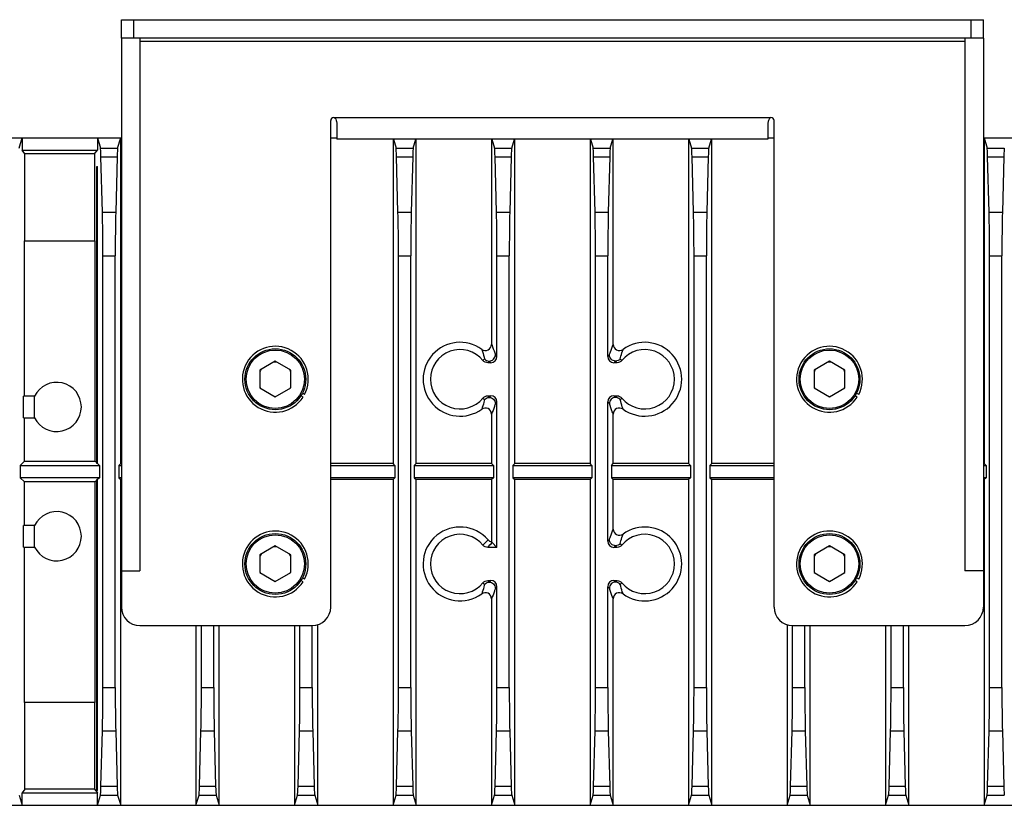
# Model space of a CAD drawing. Header units: millimetres. Extents: x 0 to 594, y 0 to 420.
# Tile 4 of 25: x 243 to 323, y 95 to 159. Entities that reach past the tile are written whole.
import ezdxf

# ---------------------------------------------------------------- set-up
doc = ezdxf.new("R2010")
doc.units = ezdxf.units.MM
doc.header["$LTSCALE"] = 32.67
doc.layers.add('00_COMPONENTS', color=7, linetype='CONTINUOUS')

msp = doc.modelspace()

# ---------------------------------------------------------------- linework, layer by layer
at = {"layer": '00_COMPONENTS', "color": 7}
for p, q in [((251.7078, 157.6291), (251.7078, 159.1291)), ((251.7078, 159.1291), (321.7078, 159.1291)), ((321.7078, 157.6291), (321.7078, 159.1291)), ((251.7078, 157.6291), (251.7078, 114.3791)), ((321.7078, 157.6291), (251.7078, 157.6291)), ((253.2078, 157.6291), (253.2078, 114.3791)), ((320.2078, 157.6291), (320.2078, 114.3791)), ((321.7078, 157.6291), (321.7078, 114.3791)), ((268.9578, 151.1791), (268.9689, 151.1791)), ((304.4578, 151.1791), (304.4466, 151.1791)), ((268.7078, 111.4291), (268.7078, 150.9291)), ((269.2078, 150.5895), (269.2078, 149.4291)), ((304.2078, 150.5895), (304.2078, 149.4291)), ((304.7078, 111.4291), (304.7078, 150.9291)), ((139.5631, 149.5291), (251.7078, 149.5291)), ((243.4043, 148.7072), (243.6503, 149.5291)), ((243.6503, 149.5291), (243.6503, 148.5291)), ((249.7652, 149.5291), (249.7652, 148.5291)), ((249.7652, 149.5291), (250.0112, 148.7072)), ((251.4043, 148.7072), (251.6503, 149.5291)), ((251.6503, 123.0836), (251.6503, 149.5291)), ((268.7078, 149.5291), (269.2078, 149.5291)), ((304.2078, 149.5291), (304.7078, 149.5291)), ((321.7078, 149.5291), (433.8525, 149.5291)), ((321.7652, 149.5291), (321.7652, 123.0836)), ((321.7652, 149.5291), (322.0112, 148.7072)), ((304.2078, 149.4291), (269.2078, 149.4291)), ((273.7652, 149.4291), (273.7652, 123.0836)), ((273.7951, 149.4291), (274.0112, 148.7072)), ((275.4043, 148.7072), (275.6204, 149.4291)), ((275.6503, 123.0836), (275.6503, 149.4291)), ((281.7652, 149.4291), (281.7652, 132.7602)), ((281.7951, 149.4291), (282.0112, 148.7072)), ((283.4043, 148.7072), (283.6204, 149.4291)), ((283.6503, 123.0836), (283.6503, 149.4291)), ((289.7652, 149.4291), (289.7652, 123.0836)), ((289.7951, 149.4291), (290.0112, 148.7072)), ((291.4043, 148.7072), (291.6204, 149.4291)), ((291.6503, 132.7602), (291.6503, 149.4291)), ((297.7652, 149.4291), (297.7652, 123.0836)), ((297.7951, 149.4291), (298.0112, 148.7072)), ((299.4043, 148.7072), (299.6204, 149.4291)), ((299.6503, 123.0836), (299.6503, 149.4291)), ((243.8794, 148.2236), (243.6503, 148.5291)), ((243.6503, 148.5291), (249.7652, 148.5291)), ((243.8794, 141.1791), (243.8794, 148.2236)), ((249.5361, 148.2236), (243.8794, 148.2236)), ((249.5361, 148.2236), (249.7652, 148.5291)), ((249.5361, 148.2236), (249.5361, 141.1791)), ((250.1694, 143.4936), (250.0518, 147.9845)), ((251.3637, 147.9845), (251.2461, 143.4936)), ((274.1694, 143.4936), (274.0518, 147.9845)), ((275.3637, 147.9845), (275.2461, 143.4936)), ((282.1694, 143.4936), (282.0518, 147.9845)), ((283.3637, 147.9845), (283.2461, 143.4936)), ((290.1694, 143.4936), (290.0518, 147.9845)), ((291.3637, 147.9845), (291.2461, 143.4936)), ((298.1694, 143.4936), (298.0518, 147.9845)), ((299.3637, 147.9845), (299.2461, 143.4936)), ((322.1694, 143.4936), (322.0518, 147.9845)), ((323.3637, 147.9845), (323.2461, 143.4936)), ((249.7078, 123.0836), (249.7078, 147.2129)), ((249.7078, 147.2129), (249.7652, 147.2129)), ((249.7652, 123.0836), (249.7652, 147.2129)), ((243.8316, 128.5541), (243.8316, 141.1791)), ((243.8316, 141.1791), (249.5839, 141.1791)), ((249.5839, 123.2649), (249.5839, 141.1791)), ((250.2078, 104.9002), (250.2078, 139.958)), ((251.2078, 104.9002), (251.2078, 139.958)), ((274.2078, 104.9002), (274.2078, 139.958)), ((275.2078, 104.9002), (275.2078, 139.958)), ((282.2078, 131.7733), (282.2078, 139.958)), ((283.2078, 104.9002), (283.2078, 139.958)), ((290.2078, 104.9002), (290.2078, 139.958)), ((291.2078, 131.7733), (291.2078, 139.958)), ((298.2078, 104.9002), (298.2078, 139.958)), ((299.2078, 104.9002), (299.2078, 139.958)), ((322.2078, 104.9002), (322.2078, 139.958)), ((323.2078, 104.9002), (323.2078, 139.958)), ((264.2078, 131.3975), (262.9578, 130.6759)), ((265.4578, 130.6759), (264.2078, 131.3975)), ((281.7079, 131.2735), (281.4584, 131.2735)), ((291.9572, 131.2735), (291.7076, 131.2735)), ((309.2078, 131.3975), (307.9578, 130.6759)), ((310.4578, 130.6759), (309.2078, 131.3975)), ((262.9578, 130.6759), (262.9578, 129.2325)), ((265.4578, 129.2325), (265.4578, 130.6759)), ((307.9578, 130.6759), (307.9578, 129.2325)), ((310.4578, 129.2325), (310.4578, 130.6759)), ((262.9578, 129.2325), (264.2078, 128.5108)), ((264.2078, 128.5108), (265.4578, 129.2325)), ((266.5843, 128.7013), (266.4063, 128.8041)), ((307.9578, 129.2325), (309.2078, 128.5108)), ((309.2078, 128.5108), (310.4578, 129.2325)), ((311.5843, 128.7013), (311.4063, 128.8041)), ((243.7596, 126.8041), (243.7596, 128.5541)), ((244.6593, 128.5541), (243.7596, 128.5541)), ((244.6593, 126.8041), (244.6593, 128.5541)), ((266.4593, 128.4848), (266.2813, 128.5876)), ((281.4584, 128.5847), (281.7079, 128.5847)), ((282.2078, 116.2735), (282.2078, 128.0849)), ((291.2078, 116.7733), (291.2078, 128.0849)), ((291.7076, 128.5847), (291.9572, 128.5847)), ((311.4593, 128.4848), (311.2813, 128.5876)), ((243.7596, 126.8041), (244.6593, 126.8041)), ((243.8316, 123.2649), (243.8316, 126.8041)), ((281.7652, 127.098), (281.7652, 123.0836)), ((291.6503, 123.0836), (291.6503, 127.098)), ((243.4958, 122.9291), (243.8316, 123.2649)), ((243.8316, 123.2649), (249.5839, 123.2649)), ((249.7078, 123.1411), (249.5839, 123.2649)), ((243.4958, 122.9291), (243.4958, 121.9291)), ((243.4958, 122.9291), (249.9197, 122.9291)), ((249.7652, 123.0836), (249.7078, 123.0836)), ((249.9197, 122.9291), (249.7652, 123.0836)), ((249.9197, 122.9291), (249.9197, 121.9291)), ((251.4958, 122.9291), (251.6503, 123.0836)), ((251.4958, 122.9291), (251.4958, 121.9291)), ((251.4958, 122.9291), (251.7078, 122.9291)), ((251.7078, 123.0836), (251.6503, 123.0836)), ((273.7652, 123.0836), (268.7078, 123.0836)), ((268.7078, 122.9291), (273.9197, 122.9291)), ((273.9197, 122.9291), (273.7652, 123.0836)), ((273.9197, 122.9291), (273.9197, 121.9291)), ((275.4958, 122.9291), (275.6503, 123.0836)), ((275.4958, 122.9291), (275.4958, 121.9291)), ((275.4958, 122.9291), (281.9197, 122.9291)), ((281.7652, 123.0836), (275.6503, 123.0836)), ((281.9197, 122.9291), (281.7652, 123.0836)), ((281.9197, 122.9291), (281.9197, 121.9291)), ((283.4958, 122.9291), (283.6503, 123.0836)), ((283.4958, 122.9291), (283.4958, 121.9291)), ((283.4958, 122.9291), (289.9197, 122.9291)), ((289.7652, 123.0836), (283.6503, 123.0836)), ((289.9197, 122.9291), (289.7652, 123.0836)), ((289.9197, 122.9291), (289.9197, 121.9291)), ((291.4958, 122.9291), (291.6503, 123.0836)), ((291.4958, 122.9291), (297.9197, 122.9291)), ((291.4958, 122.9291), (291.4958, 121.9291)), ((297.7652, 123.0836), (291.6503, 123.0836)), ((297.9197, 122.9291), (297.7652, 123.0836)), ((297.9197, 122.9291), (297.9197, 121.9291)), ((299.4958, 122.9291), (299.6503, 123.0836)), ((299.4958, 122.9291), (304.7078, 122.9291)), ((299.4958, 122.9291), (299.4958, 121.9291)), ((304.7078, 123.0836), (299.6503, 123.0836)), ((321.7652, 123.0836), (321.7078, 123.0836)), ((321.7078, 122.9291), (321.9197, 122.9291)), ((321.9197, 122.9291), (321.7652, 123.0836)), ((321.9197, 122.9291), (321.9197, 121.9291)), ((243.4958, 121.9291), (243.8316, 121.5933)), ((249.9197, 121.9291), (243.4958, 121.9291)), ((243.8316, 118.0541), (243.8316, 121.5933)), ((249.5839, 121.5933), (243.8316, 121.5933)), ((249.7078, 121.7172), (249.5839, 121.5933)), ((249.5839, 103.6791), (249.5839, 121.5933)), ((249.7078, 96.5291), (249.7078, 121.7746)), ((249.7652, 121.7746), (249.7078, 121.7746)), ((249.9197, 121.9291), (249.7652, 121.7746)), ((249.7652, 96.5291), (249.7652, 121.7746)), ((251.4958, 121.9291), (251.6503, 121.7746)), ((251.7078, 121.9291), (251.4958, 121.9291)), ((251.6503, 95.3291), (251.6503, 121.7746)), ((251.7078, 121.7746), (251.6503, 121.7746)), ((273.9197, 121.9291), (268.7078, 121.9291)), ((273.7652, 121.7746), (268.7078, 121.7746)), ((273.9197, 121.9291), (273.7652, 121.7746)), ((273.7652, 121.7746), (273.7652, 95.3291)), ((281.9197, 121.9291), (275.4958, 121.9291)), ((275.4958, 121.9291), (275.6503, 121.7746)), ((275.6503, 95.3291), (275.6503, 121.7746)), ((281.7652, 121.7746), (275.6503, 121.7746)), ((281.9197, 121.9291), (281.7652, 121.7746)), ((281.7652, 121.7746), (281.7652, 116.7246)), ((289.9197, 121.9291), (283.4958, 121.9291)), ((283.4958, 121.9291), (283.6503, 121.7746)), ((283.6503, 95.3291), (283.6503, 121.7746)), ((289.7652, 121.7746), (283.6503, 121.7746)), ((289.9197, 121.9291), (289.7652, 121.7746)), ((289.7652, 121.7746), (289.7652, 95.3291)), ((297.9197, 121.9291), (291.4958, 121.9291)), ((291.4958, 121.9291), (291.6503, 121.7746)), ((297.7652, 121.7746), (291.6503, 121.7746)), ((291.6503, 117.7602), (291.6503, 121.7746)), ((297.9197, 121.9291), (297.7652, 121.7746)), ((297.7652, 121.7746), (297.7652, 95.3291)), ((304.7078, 121.9291), (299.4958, 121.9291)), ((299.4958, 121.9291), (299.6503, 121.7746)), ((304.7078, 121.7746), (299.6503, 121.7746)), ((299.6503, 95.3291), (299.6503, 121.7746)), ((321.9197, 121.9291), (321.7078, 121.9291)), ((321.7652, 121.7746), (321.7078, 121.7746)), ((321.9197, 121.9291), (321.7652, 121.7746)), ((321.7652, 121.7746), (321.7652, 95.3291)), ((243.7596, 116.3041), (243.7596, 118.0541)), ((244.6593, 118.0541), (243.7596, 118.0541)), ((244.6593, 116.3041), (244.6593, 118.0541)), ((243.7596, 116.3041), (244.6593, 116.3041)), ((243.8316, 103.6791), (243.8316, 116.3041)), ((264.2078, 116.3975), (262.9578, 115.6759)), ((265.4578, 115.6759), (264.2078, 116.3975)), ((282.2078, 116.2735), (281.4584, 116.2735)), ((281.8137, 116.6676), (282.2078, 116.2735)), ((291.9572, 116.2735), (291.7076, 116.2735)), ((309.2078, 116.3975), (307.9578, 115.6759)), ((310.4578, 115.6759), (309.2078, 116.3975)), ((262.9578, 115.6759), (262.9578, 114.2325)), ((265.4578, 114.2325), (265.4578, 115.6759)), ((307.9578, 115.6759), (307.9578, 114.2325)), ((310.4578, 114.2325), (310.4578, 115.6759)), ((251.7078, 114.3791), (251.7078, 111.4291)), ((251.7078, 114.3791), (253.2078, 114.3791)), ((321.7078, 114.3791), (320.2078, 114.3791)), ((321.7078, 114.3791), (321.7078, 111.4291)), ((262.9578, 114.2325), (264.2078, 113.5108)), ((264.2078, 113.5108), (265.4578, 114.2325)), ((266.4593, 113.4848), (266.2813, 113.5876)), ((266.5843, 113.7013), (266.4063, 113.8041)), ((281.4584, 113.5847), (281.7079, 113.5847)), ((291.7076, 113.5847), (291.9572, 113.5847)), ((307.9578, 114.2325), (309.2078, 113.5108)), ((309.2078, 113.5108), (310.4578, 114.2325)), ((311.4593, 113.4848), (311.2813, 113.5876)), ((311.5843, 113.7013), (311.4063, 113.8041)), ((282.2078, 104.9002), (282.2078, 113.0849)), ((291.2078, 104.9002), (291.2078, 113.0849)), ((281.7652, 112.098), (281.7652, 95.3291)), ((291.6503, 95.3291), (291.6503, 112.098)), ((253.2078, 109.9291), (267.2078, 109.9291)), ((257.7652, 109.9291), (257.7652, 95.3291)), ((258.2078, 104.9002), (258.2078, 109.9291)), ((259.2078, 104.9002), (259.2078, 109.9291)), ((259.6503, 95.3291), (259.6503, 109.9291)), ((265.7652, 109.9291), (265.7652, 95.3291)), ((266.2078, 104.9002), (266.2078, 109.9291)), ((267.2078, 104.9002), (267.2078, 109.9291)), ((267.6503, 95.3291), (267.6503, 109.9974)), ((305.7652, 109.9974), (305.7652, 95.3291)), ((306.2078, 109.9291), (320.2078, 109.9291)), ((306.2078, 104.9002), (306.2078, 109.9291)), ((307.2078, 104.9002), (307.2078, 109.9291)), ((307.6503, 95.3291), (307.6503, 109.9291)), ((313.7652, 109.9291), (313.7652, 95.3291)), ((314.2078, 104.9002), (314.2078, 109.9291)), ((315.2078, 104.9002), (315.2078, 109.9291)), ((315.6503, 95.3291), (315.6503, 109.9291)), ((249.5839, 103.6791), (243.8316, 103.6791)), ((243.8794, 96.6347), (243.8794, 103.6791)), ((249.5361, 103.6791), (249.5361, 96.6347)), ((250.0518, 96.8738), (250.1694, 101.3646)), ((251.2461, 101.3646), (251.3637, 96.8738)), ((258.0518, 96.8738), (258.1694, 101.3646)), ((259.2461, 101.3646), (259.3637, 96.8738)), ((266.0518, 96.8738), (266.1694, 101.3646)), ((267.2461, 101.3646), (267.3637, 96.8738)), ((274.0518, 96.8738), (274.1694, 101.3646)), ((275.2461, 101.3646), (275.3637, 96.8738)), ((282.0518, 96.8738), (282.1694, 101.3646)), ((283.2461, 101.3646), (283.3637, 96.8738)), ((290.0518, 96.8738), (290.1694, 101.3646)), ((291.2461, 101.3646), (291.3637, 96.8738)), ((298.0518, 96.8738), (298.1694, 101.3646)), ((299.2461, 101.3646), (299.3637, 96.8738)), ((306.0518, 96.8738), (306.1694, 101.3646)), ((307.2461, 101.3646), (307.3637, 96.8738)), ((314.0518, 96.8738), (314.1694, 101.3646)), ((315.2461, 101.3646), (315.3637, 96.8738)), ((322.0518, 96.8738), (322.1694, 101.3646)), ((323.2461, 101.3646), (323.3637, 96.8738)), ((243.4043, 96.1511), (243.6503, 95.3291)), ((243.8794, 96.6347), (243.6503, 96.3291)), ((243.6503, 95.3291), (243.6503, 96.3291)), ((243.6503, 96.3291), (249.7652, 96.3291)), ((249.5361, 96.6347), (243.8794, 96.6347)), ((249.5361, 96.6347), (249.7652, 96.3291)), ((249.7652, 96.5291), (249.7078, 96.5291)), ((249.7652, 95.3291), (249.7652, 96.3291)), ((249.7652, 95.3291), (250.0112, 96.1511)), ((251.4043, 96.1511), (251.6503, 95.3291)), ((257.7652, 95.3291), (258.0112, 96.1511)), ((259.4043, 96.1511), (259.6503, 95.3291)), ((265.7652, 95.3291), (266.0112, 96.1511)), ((267.4043, 96.1511), (267.6503, 95.3291)), ((273.7652, 95.3291), (274.0112, 96.1511)), ((275.4043, 96.1511), (275.6503, 95.3291)), ((281.7652, 95.3291), (282.0112, 96.1511)), ((283.4043, 96.1511), (283.6503, 95.3291)), ((289.7652, 95.3291), (290.0112, 96.1511)), ((291.4043, 96.1511), (291.6503, 95.3291)), ((297.7652, 95.3291), (298.0112, 96.1511)), ((299.4043, 96.1511), (299.6503, 95.3291)), ((305.7652, 95.3291), (306.0112, 96.1511)), ((307.4043, 96.1511), (307.6503, 95.3291)), ((313.7652, 95.3291), (314.0112, 96.1511)), ((315.4043, 96.1511), (315.6503, 95.3291)), ((321.7652, 95.3291), (322.0112, 96.1511)), ((139.5631, 95.3291), (433.8525, 95.3291))]:
    msp.add_line(p, q, dxfattribs=at)
at = {"layer": '00_COMPONENTS', "color": 4}
for p, q in [((252.7078, 157.6291), (252.7078, 159.1291)), ((320.7078, 157.6291), (320.7078, 159.1291)), ((253.2078, 157.3791), (320.2078, 157.3791)), ((268.9689, 151.1791), (304.4466, 151.1791)), ((250.0112, 148.7072), (251.4043, 148.7072)), ((250.0518, 147.9845), (251.3637, 147.9845)), ((274.0112, 148.7072), (275.4043, 148.7072)), ((274.0518, 147.9845), (275.3637, 147.9845)), ((282.0112, 148.7072), (283.4043, 148.7072)), ((282.0518, 147.9845), (283.3637, 147.9845)), ((290.0112, 148.7072), (291.4043, 148.7072)), ((290.0518, 147.9845), (291.3637, 147.9845)), ((298.0112, 148.7072), (299.4043, 148.7072)), ((298.0518, 147.9845), (299.3637, 147.9845)), ((322.0112, 148.7072), (323.4043, 148.7072)), ((322.0518, 147.9845), (323.3637, 147.9845)), ((250.1694, 143.4936), (251.2461, 143.4936)), ((274.1694, 143.4936), (275.2461, 143.4936)), ((282.1694, 143.4936), (283.2461, 143.4936)), ((290.1694, 143.4936), (291.2461, 143.4936)), ((298.1694, 143.4936), (299.2461, 143.4936)), ((322.1694, 143.4936), (323.2461, 143.4936)), ((250.2078, 139.958), (251.2078, 139.958)), ((274.2078, 139.958), (275.2078, 139.958)), ((282.2078, 139.958), (283.2078, 139.958)), ((290.2078, 139.958), (291.2078, 139.958)), ((298.2078, 139.958), (299.2078, 139.958)), ((322.2078, 139.958), (323.2078, 139.958)), ((281.193, 131.5844), (281.0717, 131.4565)), ((281.5768, 131.4046), (281.4584, 131.2735)), ((281.7079, 131.2735), (281.5768, 131.4046)), ((282.2078, 131.7733), (282.0767, 131.9044)), ((291.3389, 131.9044), (291.2078, 131.7733)), ((291.8387, 131.4046), (291.7076, 131.2735)), ((291.9572, 131.2735), (291.8387, 131.4046)), ((292.3438, 131.4565), (292.2225, 131.5844)), ((281.0717, 128.4017), (281.193, 128.2738)), ((281.4584, 128.5847), (281.5768, 128.4536)), ((281.5768, 128.4536), (281.7079, 128.5847)), ((282.0767, 127.9538), (282.2078, 128.0849)), ((291.2078, 128.0849), (291.3389, 127.9538)), ((291.7076, 128.5847), (291.8387, 128.4536)), ((291.8387, 128.4536), (291.9572, 128.5847)), ((292.2225, 128.2738), (292.3438, 128.4017)), ((291.3389, 116.9044), (291.2078, 116.7733)), ((291.8387, 116.4046), (291.7076, 116.2735)), ((291.9572, 116.2735), (291.8387, 116.4046)), ((292.3438, 116.4565), (292.2225, 116.5844)), ((281.4584, 113.5847), (281.5768, 113.4536)), ((281.5768, 113.4536), (281.7079, 113.5847)), ((291.7076, 113.5847), (291.8387, 113.4536)), ((291.8387, 113.4536), (291.9572, 113.5847)), ((281.0717, 113.4017), (281.193, 113.2738)), ((282.0767, 112.9538), (282.2078, 113.0849)), ((291.2078, 113.0849), (291.3389, 112.9538)), ((292.2225, 113.2738), (292.3438, 113.4017)), ((250.2078, 104.9002), (251.2078, 104.9002)), ((258.2078, 104.9002), (259.2078, 104.9002)), ((266.2078, 104.9002), (267.2078, 104.9002)), ((274.2078, 104.9002), (275.2078, 104.9002)), ((282.2078, 104.9002), (283.2078, 104.9002)), ((290.2078, 104.9002), (291.2078, 104.9002)), ((298.2078, 104.9002), (299.2078, 104.9002)), ((306.2078, 104.9002), (307.2078, 104.9002)), ((314.2078, 104.9002), (315.2078, 104.9002)), ((322.2078, 104.9002), (323.2078, 104.9002)), ((250.1694, 101.3646), (251.2461, 101.3646)), ((258.1694, 101.3646), (259.2461, 101.3646)), ((266.1694, 101.3646), (267.2461, 101.3646)), ((274.1694, 101.3646), (275.2461, 101.3646)), ((282.1694, 101.3646), (283.2461, 101.3646)), ((290.1694, 101.3646), (291.2461, 101.3646)), ((298.1694, 101.3646), (299.2461, 101.3646)), ((306.1694, 101.3646), (307.2461, 101.3646)), ((314.1694, 101.3646), (315.2461, 101.3646)), ((322.1694, 101.3646), (323.2461, 101.3646)), ((250.0518, 96.8738), (251.3637, 96.8738)), ((258.0518, 96.8738), (259.3637, 96.8738)), ((266.0518, 96.8738), (267.3637, 96.8738)), ((274.0518, 96.8738), (275.3637, 96.8738)), ((282.0518, 96.8738), (283.3637, 96.8738)), ((290.0518, 96.8738), (291.3637, 96.8738)), ((298.0518, 96.8738), (299.3637, 96.8738)), ((306.0518, 96.8738), (307.3637, 96.8738)), ((314.0518, 96.8738), (315.3637, 96.8738)), ((322.0518, 96.8738), (323.3637, 96.8738)), ((250.0112, 96.1511), (251.4043, 96.1511)), ((258.0112, 96.1511), (259.4043, 96.1511)), ((266.0112, 96.1511), (267.4043, 96.1511)), ((274.0112, 96.1511), (275.4043, 96.1511)), ((282.0112, 96.1511), (283.4043, 96.1511)), ((290.0112, 96.1511), (291.4043, 96.1511)), ((298.0112, 96.1511), (299.4043, 96.1511)), ((306.0112, 96.1511), (307.4043, 96.1511)), ((314.0112, 96.1511), (315.4043, 96.1511)), ((322.0112, 96.1511), (323.4043, 96.1511))]:
    msp.add_line(p, q, dxfattribs=at)
at = {"layer": '00_COMPONENTS', "color": 7}
for centre, radius in [((264.2078, 129.9291), 2.4725), ((264.2078, 129.9291), 2.3724), ((309.2078, 129.9291), 2.4725), ((309.2078, 129.9291), 2.3724), ((264.2078, 114.9291), 2.4725), ((264.2078, 114.9291), 2.3724), ((309.2078, 114.9291), 2.4725), ((309.2078, 114.9291), 2.3724)]:
    msp.add_circle(centre, radius, dxfattribs=at)
for centre, radius, start, end in [((268.9578, 150.9291), 0.25, 90, 180), ((304.4578, 150.9291), 0.25, 0, 90), ((279.2078, 129.9291), 3, 53.986359, 306.01392), ((294.2078, 129.9291), 3, 233.986309, 126.013701), ((264.2078, 129.9291), 2.675, 332.678348, 327.321652), ((279.2078, 129.9291), 2.4098, 39.331525, 320.668475), ((294.2078, 129.9291), 2.4098, 219.331525, 140.668475), ((309.2078, 129.9291), 2.675, 332.678348, 327.321652), ((264.2078, 129.9291), 1.4, 84.721447, 95.278553), ((309.2078, 129.9291), 1.4, 84.721447, 95.278553), ((264.2078, 129.9291), 1.4, 144.721447, 153.234499), ((264.2078, 129.9291), 1.4, 26.765501, 35.278553), ((309.2078, 129.9291), 1.4, 144.721447, 153.234499), ((309.2078, 129.9291), 1.4, 26.765501, 35.278553), ((246.4578, 127.6791), 2, 205.94448, 154.05552), ((264.2078, 129.9291), 1.4, 206.765501, 211.325832), ((264.2078, 129.9291), 1.4, 328.674168, 333.234499), ((309.2078, 129.9291), 1.4, 206.765501, 211.325832), ((309.2078, 129.9291), 1.4, 328.674168, 333.234499), ((264.2078, 129.9291), 1.4, 269.116156, 271.325832), ((309.2078, 129.9291), 1.4, 269.116156, 271.325832), ((246.4578, 117.1791), 2, 205.94448, 154.05552), ((264.2078, 114.9291), 2.675, 332.678348, 327.321652), ((279.2078, 114.9291), 3, 40.796776, 306.013952), ((294.2078, 114.9291), 3, 233.986309, 126.013704), ((309.2078, 114.9291), 2.675, 332.678348, 327.321652), ((279.2078, 114.9291), 2.4098, 39.331528, 320.668475), ((294.2078, 114.9291), 2.4098, 219.331525, 140.668475), ((264.2078, 114.9291), 1.4, 84.721447, 95.278553), ((309.2078, 114.9291), 1.4, 84.721447, 95.278553), ((264.2078, 114.9291), 1.4, 144.721447, 153.234499), ((264.2078, 114.9291), 1.4, 26.765501, 35.278553), ((309.2078, 114.9291), 1.4, 144.721447, 153.234499), ((309.2078, 114.9291), 1.4, 26.765501, 35.278553), ((264.2078, 114.9291), 1.4, 206.765501, 211.325832), ((264.2078, 114.9291), 1.4, 328.674168, 333.234499), ((309.2078, 114.9291), 1.4, 206.765501, 211.325832), ((309.2078, 114.9291), 1.4, 328.674168, 333.234499), ((264.2078, 114.9291), 1.4, 269.116156, 271.325832), ((309.2078, 114.9291), 1.4, 269.116156, 271.325832), ((253.2078, 111.4291), 1.5, 180, 270), ((267.2078, 111.4291), 1.5, 270, 360), ((306.2078, 111.4291), 1.5, 180, 270), ((320.2078, 111.4291), 1.5, 270, 360)]:
    msp.add_arc(centre, radius, start, end, dxfattribs=at)
at = {"layer": '00_COMPONENTS', "color": 4}
for centre, radius, start, end in [((241.0415, 154.5213), 55.239, 316.441643, 317.057922), ((154.9213, 230.7233), 170.6177, 317.871399, 318.049586)]:
    msp.add_arc(centre, radius, start, end, dxfattribs=at)
at = {"layer": '00_COMPONENTS', "color": 7}
for centre, major_axis, ratio, start_param, end_param in [((250.0055, 146.2167), (0, 2.5), 0.0261859, -0.7853982, -0.0872665), ((251.41, 146.2167), (0, 2.5), 0.0261859, 0.0872665, 0.7853982), ((274.0055, 146.2167), (0, 2.5), 0.0261859, -0.7853982, -0.0872665), ((275.41, 146.2167), (0, 2.5), 0.0261859, 0.0872665, 0.7853982), ((282.0055, 146.2167), (0, 2.5), 0.0261859, -0.7853982, -0.0872665), ((283.41, 146.2167), (0, 2.5), 0.0261859, 0.0872665, 0.7853982), ((290.0055, 146.2167), (0, 2.5), 0.0261859, -0.7853982, -0.0872665), ((291.41, 146.2167), (0, 2.5), 0.0261859, 0.0872665, 0.7853982), ((298.0055, 146.2167), (0, 2.5), 0.0261859, -0.7853982, -0.0872665), ((299.41, 146.2167), (0, 2.5), 0.0261859, 0.0872665, 0.7853982), ((322.0055, 146.2167), (0, 2.5), 0.0261859, -0.7853982, -0.0872665), ((323.41, 146.2167), (0, 2.5), 0.0261859, 0.0872665, 0.7853982), ((250.0768, 139.958), (0, 5), 0.0261859, -1.5707963, -0.7853982), ((251.3387, 139.958), (0, 5), 0.0261859, 0.7853982, 1.5707963), ((274.0768, 139.958), (0, 5), 0.0261859, -1.5707963, -0.7853982), ((275.3387, 139.958), (0, 5), 0.0261859, 0.7853982, 1.5707963), ((282.0768, 139.958), (0, 5), 0.0261859, -1.5707963, -0.7853982), ((283.3387, 139.958), (0, 5), 0.0261859, 0.7853982, 1.5707963), ((290.0768, 139.958), (0, 5), 0.0261859, -1.5707963, -0.7853982), ((291.3387, 139.958), (0, 5), 0.0261859, 0.7853982, 1.5707963), ((298.0768, 139.958), (0, 5), 0.0261859, -1.5707963, -0.7853982), ((299.3387, 139.958), (0, 5), 0.0261859, 0.7853982, 1.5707963), ((322.0768, 139.958), (0, 5), 0.0261859, -1.5707963, -0.7853982), ((323.3387, 139.958), (0, 5), 0.0261859, 0.7853982, 1.5707963), ((281.7076, 131.7737), (0.3538, -0.3538), 0.999315, -0.7850555, 0.7850555), ((291.7079, 131.7737), (0.3538, 0.3538), 0.999315, 2.3565371, 3.9266482), ((281.7076, 128.0846), (0.3538, 0.3538), 0.999315, -0.7850555, 0.7850555), ((291.7079, 128.0846), (0.3538, -0.3538), 0.999315, 2.3565371, 3.9266482), ((291.7079, 116.7737), (0.3538, 0.3538), 0.999315, 2.3565371, 3.9266482), ((281.7076, 113.0846), (0.3538, 0.3538), 0.999315, -0.7850555, 0.7850555), ((291.7079, 113.0846), (0.3538, -0.3538), 0.999315, 2.3565371, 3.9266482), ((250.0768, 104.9002), (0, 5), 0.0261859, -2.3561945, -1.5707963), ((251.3387, 104.9002), (0, 5), 0.0261859, -4.712389, -3.9269908), ((258.0768, 104.9002), (0, 5), 0.0261859, -2.3561945, -1.5707963), ((259.3387, 104.9002), (0, 5), 0.0261859, -4.712389, -3.9269908), ((266.0768, 104.9002), (0, 5), 0.0261859, -2.3561945, -1.5707963), ((267.3387, 104.9002), (0, 5), 0.0261859, -4.712389, -3.9269908), ((274.0768, 104.9002), (0, 5), 0.0261859, -2.3561945, -1.5707963), ((275.3387, 104.9002), (0, 5), 0.0261859, -4.712389, -3.9269908), ((282.0768, 104.9002), (0, 5), 0.0261859, -2.3561945, -1.5707963), ((283.3387, 104.9002), (0, 5), 0.0261859, -4.712389, -3.9269908), ((290.0768, 104.9002), (0, 5), 0.0261859, -2.3561945, -1.5707963), ((291.3387, 104.9002), (0, 5), 0.0261859, -4.712389, -3.9269908), ((298.0768, 104.9002), (0, 5), 0.0261859, -2.3561945, -1.5707963), ((299.3387, 104.9002), (0, 5), 0.0261859, -4.712389, -3.9269908), ((306.0768, 104.9002), (0, 5), 0.0261859, -2.3561945, -1.5707963), ((307.3387, 104.9002), (0, 5), 0.0261859, -4.712389, -3.9269908), ((314.0768, 104.9002), (0, 5), 0.0261859, -2.3561945, -1.5707963), ((315.3387, 104.9002), (0, 5), 0.0261859, -4.712389, -3.9269908), ((322.0768, 104.9002), (0, 5), 0.0261859, -2.3561945, -1.5707963), ((323.3387, 104.9002), (0, 5), 0.0261859, -4.712389, -3.9269908), ((250.0055, 98.6415), (0, 2.5), 0.0261859, -3.0543262, -2.3561945), ((251.41, 98.6415), (0, 2.5), 0.0261859, -3.9269908, -3.2288591), ((258.0055, 98.6415), (0, 2.5), 0.0261859, -3.0543262, -2.3561945), ((259.41, 98.6415), (0, 2.5), 0.0261859, -3.9269908, -3.2288591), ((266.0055, 98.6415), (0, 2.5), 0.0261859, -3.0543262, -2.3561945), ((267.41, 98.6415), (0, 2.5), 0.0261859, -3.9269908, -3.2288591), ((274.0055, 98.6415), (0, 2.5), 0.0261859, -3.0543262, -2.3561945), ((275.41, 98.6415), (0, 2.5), 0.0261859, -3.9269908, -3.2288591), ((282.0055, 98.6415), (0, 2.5), 0.0261859, -3.0543262, -2.3561945), ((283.41, 98.6415), (0, 2.5), 0.0261859, -3.9269908, -3.2288591), ((290.0055, 98.6415), (0, 2.5), 0.0261859, -3.0543262, -2.3561945), ((291.41, 98.6415), (0, 2.5), 0.0261859, -3.9269908, -3.2288591), ((298.0055, 98.6415), (0, 2.5), 0.0261859, -3.0543262, -2.3561945), ((299.41, 98.6415), (0, 2.5), 0.0261859, -3.9269908, -3.2288591), ((306.0055, 98.6415), (0, 2.5), 0.0261859, -3.0543262, -2.3561945), ((307.41, 98.6415), (0, 2.5), 0.0261859, -3.9269908, -3.2288591), ((314.0055, 98.6415), (0, 2.5), 0.0261859, -3.0543262, -2.3561945), ((315.41, 98.6415), (0, 2.5), 0.0261859, -3.9269908, -3.2288591), ((322.0055, 98.6415), (0, 2.5), 0.0261859, -3.0543262, -2.3561945), ((323.41, 98.6415), (0, 2.5), 0.0261859, -3.9269908, -3.2288591)]:
    msp.add_ellipse(centre, major_axis=major_axis, ratio=ratio, start_param=start_param, end_param=end_param, dxfattribs=at)
for points, knots in [([(268.9689, 151.1791), (268.9962, 151.1771), (269.0613, 151.1372), (269.1352, 151.0204), (269.1938, 150.8305), (269.2059, 150.6767), (269.2078, 150.5895)], [0, 0, 0, 0, 0.1223149, 0.3149596, 0.6105574, 1, 1, 1, 1]), ([(304.4466, 151.1791), (304.4193, 151.1771), (304.3542, 151.1372), (304.2803, 151.0204), (304.2217, 150.8305), (304.2096, 150.6767), (304.2078, 150.5895)], [0, 0, 0, 0, 0.1223149, 0.3149596, 0.6105574, 1, 1, 1, 1]), ([(280.9717, 132.3557), (281.1125, 132.2534), (281.5461, 132.2094), (281.7652, 132.586), (281.7652, 132.7602)], [0, 0, 0, 0, 0.4999058, 1, 1, 1, 1]), ([(291.6503, 132.7602), (291.6503, 132.586), (291.8694, 132.2094), (292.303, 132.2534), (292.4438, 132.3557)], [0, 0, 0, 0, 0.500094, 1, 1, 1, 1]), ([(281.576, 131.4054), (281.7037, 131.4054), (281.9691, 131.512), (282.0764, 131.7771), (282.0767, 131.9044)], [0, 0, 0, 0, 0.5005646, 1, 1, 1, 1]), ([(291.8395, 131.4054), (291.7119, 131.4054), (291.4464, 131.512), (291.3392, 131.7771), (291.3389, 131.9044)], [0, 0, 0, 0, 0.5005742, 1, 1, 1, 1]), ([(281.576, 128.4529), (281.7037, 128.4528), (281.9691, 128.3463), (282.0764, 128.0811), (282.0767, 127.9538)], [0, 0, 0, 0, 0.5005743, 1, 1, 1, 1]), ([(291.8395, 128.4529), (291.7119, 128.4528), (291.4464, 128.3463), (291.3392, 128.0811), (291.3389, 127.9538)], [0, 0, 0, 0, 0.5005646, 1, 1, 1, 1]), ([(281.7652, 127.098), (281.7652, 127.2722), (281.5461, 127.6488), (281.1126, 127.6049), (280.9717, 127.5025)], [0, 0, 0, 0, 0.5000157, 1, 1, 1, 1]), ([(292.4438, 127.5025), (292.303, 127.6049), (291.8694, 127.6488), (291.6503, 127.2722), (291.6503, 127.098)], [0, 0, 0, 0, 0.4999058, 1, 1, 1, 1]), ([(291.6503, 117.7602), (291.6503, 117.5861), (291.8694, 117.2094), (292.303, 117.2534), (292.4438, 117.3557)], [0, 0, 0, 0, 0.5000155, 1, 1, 1, 1]), ([(291.8395, 116.4054), (291.7119, 116.4054), (291.4464, 116.512), (291.3392, 116.7771), (291.3389, 116.9044)], [0, 0, 0, 0, 0.5005742, 1, 1, 1, 1]), ([(281.576, 113.4529), (281.7037, 113.4528), (281.9691, 113.3463), (282.0764, 113.0811), (282.0767, 112.9538)], [0, 0, 0, 0, 0.5005743, 1, 1, 1, 1]), ([(291.8395, 113.4529), (291.7119, 113.4528), (291.4464, 113.3463), (291.3392, 113.0811), (291.3389, 112.9538)], [0, 0, 0, 0, 0.5005646, 1, 1, 1, 1]), ([(281.7652, 112.098), (281.7652, 112.2722), (281.5461, 112.6488), (281.1125, 112.6049), (280.9717, 112.5025)], [0, 0, 0, 0, 0.5000943, 1, 1, 1, 1]), ([(292.4438, 112.5025), (292.303, 112.6049), (291.8694, 112.6488), (291.6503, 112.2722), (291.6503, 112.098)], [0, 0, 0, 0, 0.4999058, 1, 1, 1, 1])]:
    msp.add_open_spline(points, degree=3, knots=knots, dxfattribs=at)
at = {"layer": '00_COMPONENTS', "color": 4}
for points, knots in [([(281.7652, 132.7603), (281.7919, 132.697), (281.9067, 132.4159), (282.0082, 132.1292), (282.0767, 131.9044)], [0, 0, 0, 0, 0.2261219, 1, 1, 1, 1]), ([(291.3389, 131.9044), (291.3635, 131.9854), (291.4567, 132.2745), (291.5653, 132.5584), (291.6503, 132.7602)], [0, 0, 0, 0, 0.2787803, 1, 1, 1, 1]), ([(280.9716, 132.3558), (280.9914, 132.2977), (281.075, 132.0435), (281.1463, 131.7852), (281.193, 131.5844)], [0, 0, 0, 0, 0.2293646, 1, 1, 1, 1]), ([(292.2225, 131.5844), (292.2392, 131.6561), (292.3036, 131.9158), (292.3813, 132.1721), (292.4438, 132.3558)], [0, 0, 0, 0, 0.2749906, 1, 1, 1, 1]), ([(281.193, 128.2738), (281.1764, 128.2022), (281.1119, 127.9424), (281.0341, 127.6861), (280.9716, 127.5025)], [0, 0, 0, 0, 0.2749787, 1, 1, 1, 1]), ([(282.0767, 127.9538), (282.052, 127.8728), (281.9588, 127.5838), (281.8502, 127.2998), (281.7652, 127.098)], [0, 0, 0, 0, 0.2787723, 1, 1, 1, 1]), ([(291.6503, 127.098), (291.6237, 127.1613), (291.5088, 127.4423), (291.4074, 127.729), (291.3389, 127.9538)], [0, 0, 0, 0, 0.2261104, 1, 1, 1, 1]), ([(292.4439, 127.5025), (292.4241, 127.5605), (292.3405, 127.8147), (292.2692, 128.073), (292.2225, 128.2738)], [0, 0, 0, 0, 0.2293486, 1, 1, 1, 1]), ([(291.3389, 116.9044), (291.3635, 116.9854), (291.4567, 117.2745), (291.5653, 117.5584), (291.6503, 117.7602)], [0, 0, 0, 0, 0.2787803, 1, 1, 1, 1]), ([(292.2225, 116.5844), (292.2392, 116.6561), (292.3036, 116.9158), (292.3813, 117.1721), (292.4438, 117.3558)], [0, 0, 0, 0, 0.2749906, 1, 1, 1, 1]), ([(281.193, 113.2738), (281.1764, 113.2022), (281.1119, 112.9424), (281.0341, 112.6861), (280.9716, 112.5025)], [0, 0, 0, 0, 0.2749787, 1, 1, 1, 1]), ([(282.0767, 112.9538), (282.052, 112.8728), (281.9588, 112.5838), (281.8502, 112.2998), (281.7652, 112.098)], [0, 0, 0, 0, 0.2787723, 1, 1, 1, 1]), ([(291.6503, 112.098), (291.6237, 112.1613), (291.5088, 112.4423), (291.4074, 112.729), (291.3389, 112.9538)], [0, 0, 0, 0, 0.2261104, 1, 1, 1, 1]), ([(292.4439, 112.5025), (292.4241, 112.5605), (292.3405, 112.8147), (292.2692, 113.073), (292.2225, 113.2738)], [0, 0, 0, 0, 0.2293486, 1, 1, 1, 1])]:
    msp.add_open_spline(points, degree=3, knots=knots, dxfattribs=at)
at = {"layer": '00_COMPONENTS', "color": 7}
for points in [[(281.4584, 131.2735), (281.3158, 131.2735), (281.1621, 131.3462), (281.0717, 131.4565)], [(281.193, 131.5844), (281.2839, 131.4761), (281.4361, 131.4053), (281.5775, 131.4054)], [(292.2225, 131.5844), (292.132, 131.4765), (291.9803, 131.4062), (291.8395, 131.4063)], [(292.3438, 131.4565), (292.2534, 131.3462), (292.0997, 131.2735), (291.9572, 131.2735)], [(281.0717, 128.4017), (281.1621, 128.512), (281.3158, 128.5847), (281.4584, 128.5847)], [(281.193, 128.2738), (281.2835, 128.3817), (281.4352, 128.4521), (281.576, 128.452)], [(292.2225, 128.2738), (292.1316, 128.3821), (291.9794, 128.453), (291.838, 128.4529)], [(291.9572, 128.5847), (292.0997, 128.5847), (292.2534, 128.512), (292.3438, 128.4017)], [(281.4789, 116.8892), (281.5508, 116.8059), (281.657, 116.7448), (281.7652, 116.7246)], [(281.4584, 116.2735), (281.3158, 116.2735), (281.1621, 116.3462), (281.0717, 116.4565)], [(281.7652, 116.7246), (281.78, 116.7045), (281.796, 116.6852), (281.8137, 116.6676)], [(292.2225, 116.5844), (292.132, 116.4765), (291.9803, 116.4062), (291.8395, 116.4063)], [(292.3438, 116.4565), (292.2534, 116.3462), (292.0997, 116.2735), (291.9572, 116.2735)], [(281.0717, 113.4017), (281.1621, 113.512), (281.3158, 113.5847), (281.4584, 113.5847)], [(291.9572, 113.5847), (292.0997, 113.5847), (292.2534, 113.512), (292.3438, 113.4017)], [(281.193, 113.2738), (281.2835, 113.3817), (281.4352, 113.4521), (281.576, 113.452)], [(292.2225, 113.2738), (292.1316, 113.3821), (291.9794, 113.453), (291.838, 113.4529)]]:
    msp.add_open_spline(points, degree=3, dxfattribs=at)

doc.saveas('drawing.dxf')
